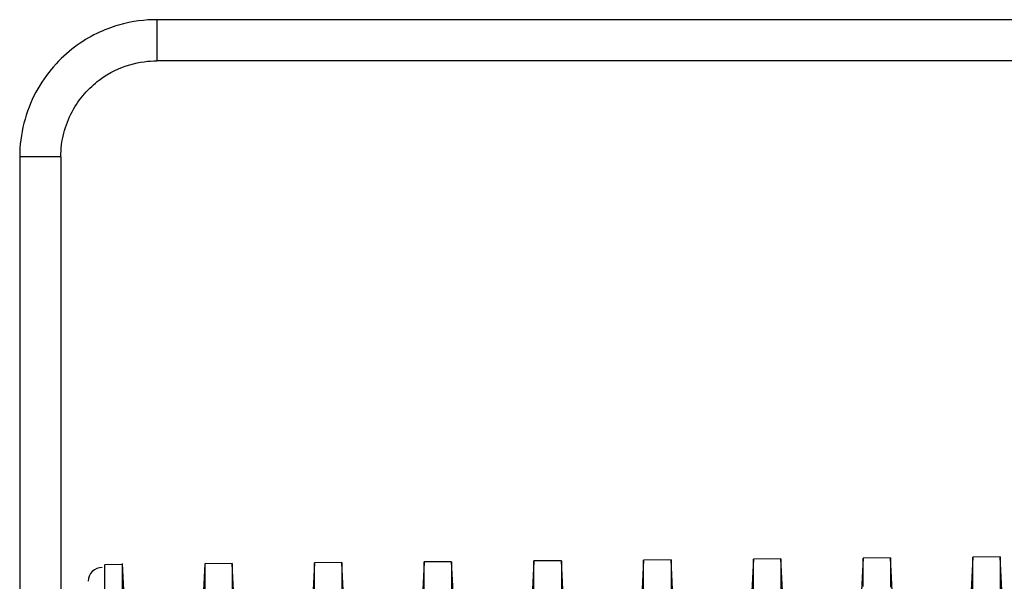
# Model space of a CAD drawing. Header units: millimetres. Extents: x -103 to 103, y -108 to 42.
# Tile 12 of 27: x -91 to -55, y -20 to 0. Entities that reach past the tile are written whole.
import ezdxf

# ---------------------------------------------------------------- set-up
doc = ezdxf.new("R2010")
doc.units = ezdxf.units.MM

msp = doc.modelspace()

# ---------------------------------------------------------------- linework, layer by layer
at = {"color": 7, "linetype": 'Continuous', "lineweight": 25}
for p, q in [((-86.2, 0), (-86.2, -1.5)), ((86.2, 0), (-86.2, 0)), ((86.2, -1.5), (-86.2, -1.5)), ((-89.7, -5), (-91.2, -5)), ((-91.2, -5), (-91.2, -106.5)), ((-89.7, -5), (-89.7, -106.5)), ((-72.45, -19.732), (-72.587, -22.513)), ((-71.45, -19.72), (-72.45, -19.729)), ((-72.45, -30.052), (-72.45, -19.729)), ((-71.45, -19.72), (-71.45, -30.046)), ((-71.313, -22.493), (-71.45, -19.723)), ((-68.45, -19.697), (-68.587, -22.479)), ((-67.45, -19.685), (-68.45, -19.694)), ((-68.45, -30.028), (-68.45, -19.694)), ((-67.45, -19.685), (-67.45, -30.022)), ((-67.313, -22.459), (-67.45, -19.688)), ((-64.45, -19.659), (-64.593, -22.555)), ((-63.45, -19.65), (-64.45, -19.659)), ((-64.45, -21.477), (-64.45, -19.659)), ((-63.307, -22.54), (-63.45, -19.65)), ((-63.45, -19.65), (-63.45, -21.103)), ((-60.45, -19.629), (-60.594, -22.545)), ((-59.45, -19.615), (-60.45, -19.624)), ((-60.45, -20.655), (-60.45, -19.624)), ((-59.45, -19.615), (-59.45, -20.683)), ((-59.307, -22.52), (-59.45, -19.621)), ((-56.45, -19.589), (-56.591, -22.453)), ((-55.45, -19.58), (-56.45, -19.589)), ((-56.45, -21.515), (-56.45, -19.589)), ((-55.45, -19.58), (-55.45, -29.952)), ((-55.313, -22.356), (-55.45, -19.583)), ((-87.446, -19.86), (-88.102, -19.865)), ((-87.308, -22.732), (-87.452, -19.815)), ((-84.45, -19.837), (-84.587, -22.616)), ((-83.45, -19.825), (-84.451, -19.833)), ((-83.45, -19.825), (-83.45, -30.116)), ((-83.313, -22.595), (-83.45, -19.828)), ((-80.45, -19.801), (-80.587, -22.581)), ((-79.45, -19.79), (-80.45, -19.798)), ((-80.45, -30.099), (-80.45, -19.798)), ((-79.45, -19.79), (-79.45, -30.093)), ((-79.313, -22.561), (-79.45, -19.793)), ((-76.45, -19.767), (-76.587, -22.547)), ((-75.45, -19.755), (-76.45, -19.764)), ((-76.45, -30.075), (-76.45, -19.764)), ((-75.45, -19.755), (-75.45, -30.069)), ((-75.313, -22.527), (-75.45, -19.758))]:
    msp.add_line(p, q, dxfattribs=at)
msp.add_arc((-88.2, -20.47), 0.5, 89.5, 180, dxfattribs=at)
for points, knots in [([(-86.2, 0), (-86.617, 0), (-87.088, -0.051), (-87.856, -0.275), (-88.122, -0.374), (-88.66, -0.637), (-88.933, -0.8), (-89.467, -1.2), (-89.727, -1.437), (-90.207, -1.988), (-90.427, -2.301), (-90.796, -2.993), (-90.945, -3.372), (-91.147, -4.167), (-91.2, -4.583), (-91.2, -5)], [0, 0, 0, 0, 0.25, 0.25, 0.375, 0.375, 0.5, 0.5, 0.625, 0.625, 0.75, 0.75, 0.875, 0.875, 1, 1, 1, 1]), ([(-89.7, -5), (-89.7, -4.708), (-89.663, -4.417), (-89.522, -3.86), (-89.417, -3.595), (-89.159, -3.111), (-89.005, -2.891), (-88.669, -2.506), (-88.487, -2.34), (-87.927, -1.92), (-87.538, -1.745), (-86.822, -1.535), (-86.492, -1.5), (-86.2, -1.5)], [0, 0, 0, 0, 0.125, 0.125, 0.25, 0.25, 0.375, 0.375, 0.5, 0.5, 0.75, 0.75, 1, 1, 1, 1]), ([(-88.1, -25.324), (-88.1, -24.497), (-88.1, -22.845), (-88.1, -21.152), (-88.1, -20.058), (-88.1, -19.937), (-88.1, -19.878)], [0, 0, 0, 0, 0.252285, 0.50457, 0.756854, 1, 1, 1, 1]), ([(-87.45, -25.319), (-87.45, -24.493), (-87.45, -22.84), (-87.45, -21.147), (-87.45, -20.052), (-87.45, -19.932), (-87.45, -19.872)], [0, 0, 0, 0, 0.252285, 0.50457, 0.756854, 1, 1, 1, 1]), ([(-84.45, -19.852), (-84.45, -19.883), (-84.45, -19.946), (-84.45, -20.623), (-84.45, -21.74), (-84.45, -23.274), (-84.45, -24.625), (-84.45, -25.3)], [0, 0, 0, 0, 0.185715, 0.389286, 0.592858, 0.796429, 1, 1, 1, 1])]:
    msp.add_open_spline(points, degree=3, knots=knots, dxfattribs=at)

doc.saveas('drawing.dxf')
